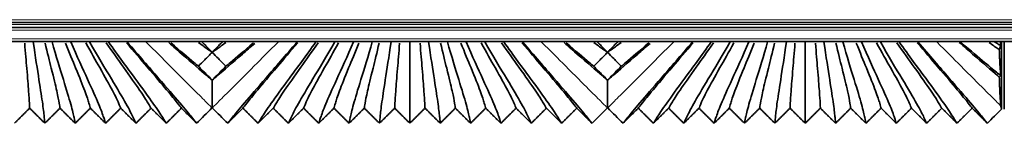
# Model space of a CAD drawing. Header units: millimetres. Extents: x -5 to 4200, y 0 to 2970.
# Tile 50 of 96: x 3084.93 to 3154.66, y 1027.21 to 1034.53. Entities that reach past the tile are written whole.
import ezdxf

# ---------------------------------------------------------------- set-up
doc = ezdxf.new("R2010")
doc.units = ezdxf.units.MM
doc.layers.add('1', color=7, linetype='Continuous', true_color=0xffffff)

msp = doc.modelspace()

# ---------------------------------------------------------------- linework, layer by layer
at = {"layer": '1', "color": 155, "linetype": 'Continuous', "lineweight": 18, "true_color": 0x4c7299}
for p, q in [((3337.189, 1034.184), (2174.564, 1034.184)), ((3337.155, 1034.534), (2178.553, 1034.534)), ((3337.229, 1033.784), (2174.564, 1033.784)), ((3337.288, 1033.184), (2174.564, 1033.184))]:
    msp.add_line(p, q, dxfattribs=at)
at = {"layer": '1', "color": 155, "linetype": 'Continuous', "lineweight": 35, "true_color": 0x4c7299}
for p, q in [((3337.175, 1034.334), (2177.47, 1034.334)), ((3337.209, 1033.984), (2174.564, 1033.984)), ((3337.327, 1032.984), (2174.564, 1032.984)), ((3085.894, 1032.969), (3085.879, 1032.984)), ((3085.909, 1032.984), (3085.894, 1032.969)), ((3087.224, 1032.969), (3087.209, 1032.984)), ((3087.239, 1032.984), (3087.224, 1032.969)), ((3088.554, 1032.969), (3088.539, 1032.984)), ((3088.569, 1032.984), (3088.554, 1032.969)), ((3089.884, 1032.969), (3089.869, 1032.984)), ((3089.899, 1032.984), (3089.884, 1032.969)), ((3091.214, 1032.969), (3091.199, 1032.984)), ((3091.229, 1032.984), (3091.214, 1032.969)), ((3092.544, 1032.969), (3092.529, 1032.984)), ((3092.559, 1032.984), (3092.544, 1032.969)), ((3104.584, 1032.969), (3104.569, 1032.984)), ((3104.599, 1032.984), (3104.584, 1032.969)), ((3105.914, 1032.969), (3105.899, 1032.984)), ((3105.929, 1032.984), (3105.914, 1032.969)), ((3107.244, 1032.969), (3107.229, 1032.984)), ((3107.259, 1032.984), (3107.244, 1032.969)), ((3108.574, 1032.969), (3108.559, 1032.984)), ((3108.589, 1032.984), (3108.574, 1032.969)), ((3109.904, 1032.969), (3109.889, 1032.984)), ((3109.919, 1032.984), (3109.904, 1032.969)), ((3111.234, 1032.969), (3111.219, 1032.984)), ((3111.249, 1032.984), (3111.234, 1032.969)), ((3112.564, 1032.969), (3112.549, 1032.984)), ((3112.579, 1032.984), (3112.564, 1032.969)), ((3113.894, 1032.969), (3113.879, 1032.984)), ((3113.909, 1032.984), (3113.894, 1032.969)), ((3115.224, 1032.969), (3115.209, 1032.984)), ((3115.239, 1032.984), (3115.224, 1032.969)), ((3116.554, 1032.969), (3116.539, 1032.984)), ((3116.569, 1032.984), (3116.554, 1032.969)), ((3117.884, 1032.969), (3117.869, 1032.984)), ((3117.899, 1032.984), (3117.884, 1032.969)), ((3119.214, 1032.969), (3119.199, 1032.984)), ((3119.229, 1032.984), (3119.214, 1032.969)), ((3120.544, 1032.969), (3120.529, 1032.984)), ((3120.559, 1032.984), (3120.544, 1032.969)), ((3132.584, 1032.969), (3132.569, 1032.984)), ((3132.599, 1032.984), (3132.584, 1032.969)), ((3133.914, 1032.969), (3133.899, 1032.984)), ((3133.929, 1032.984), (3133.914, 1032.969)), ((3135.244, 1032.969), (3135.229, 1032.984)), ((3135.259, 1032.984), (3135.244, 1032.969)), ((3136.574, 1032.969), (3136.559, 1032.984)), ((3136.589, 1032.984), (3136.574, 1032.969)), ((3137.904, 1032.969), (3137.889, 1032.984)), ((3137.919, 1032.984), (3137.904, 1032.969)), ((3139.234, 1032.969), (3139.219, 1032.984)), ((3139.249, 1032.984), (3139.234, 1032.969)), ((3140.564, 1032.969), (3140.549, 1032.984)), ((3140.579, 1032.984), (3140.564, 1032.969)), ((3141.894, 1032.969), (3141.879, 1032.984)), ((3141.909, 1032.984), (3141.894, 1032.969)), ((3143.224, 1032.969), (3143.209, 1032.984)), ((3143.239, 1032.984), (3143.224, 1032.969)), ((3144.554, 1032.969), (3144.539, 1032.984)), ((3144.569, 1032.984), (3144.554, 1032.969)), ((3145.884, 1032.969), (3145.869, 1032.984)), ((3145.899, 1032.984), (3145.884, 1032.969)), ((3147.214, 1032.969), (3147.199, 1032.984)), ((3147.229, 1032.984), (3147.214, 1032.969)), ((3148.544, 1032.969), (3148.529, 1032.984)), ((3148.559, 1032.984), (3148.544, 1032.969)), ((3154.464, 1032.984), (3154.464, 1028.209)), ((3154.664, 1028.209), (3154.664, 1032.984))]:
    msp.add_line(p, q, dxfattribs=at)
for points, knots in [([(3085.288, 1032.877), (3085.343, 1032.192), (3085.46, 1030.793), (3085.578, 1029.369), (3085.628, 1028.555), (3085.634, 1028.34), (3085.639, 1028.28)], [0, 0, 0, 0, 0.197767, 0.465178, 0.732589, 1, 1, 1, 1]), ([(3086.736, 1032.879), (3086.898, 1032.2), (3087.248, 1030.805), (3087.599, 1029.376), (3087.753, 1028.556), (3087.775, 1028.341), (3087.789, 1028.28)], [0, 0, 0, 0, 0.197553, 0.465035, 0.732518, 1, 1, 1, 1]), ([(3088.181, 1032.884), (3088.447, 1032.214), (3089.019, 1030.827), (3089.603, 1029.381), (3089.871, 1028.557), (3089.915, 1028.341), (3089.939, 1028.28)], [0, 0, 0, 0, 0.197204, 0.464802, 0.732401, 1, 1, 1, 1]), ([(3089.624, 1032.89), (3089.986, 1032.233), (3090.768, 1030.859), (3091.58, 1029.402), (3091.979, 1028.561), (3092.056, 1028.342), (3092.089, 1028.28)], [0, 0, 0, 0, 0.196599, 0.464399, 0.7322, 1, 1, 1, 1]), ([(3091.062, 1032.898), (3091.513, 1032.256), (3092.489, 1030.897), (3093.528, 1029.427), (3094.076, 1028.565), (3094.196, 1028.342), (3094.239, 1028.28)], [0, 0, 0, 0, 0.195872, 0.463915, 0.731957, 1, 1, 1, 1]), ([(3092.496, 1032.906), (3093.028, 1032.282), (3094.184, 1030.939), (3095.449, 1029.455), (3096.164, 1028.571), (3096.335, 1028.343), (3096.389, 1028.28)], [0, 0, 0, 0, 0.195023, 0.463348, 0.731674, 1, 1, 1, 1]), ([(3098.564, 1030.262), (3098.449, 1030.358), (3097.903, 1030.819), (3096.905, 1031.681), (3095.819, 1032.627), (3095.491, 1032.912)], [0, 0, 0, 0, 0.175106, 0.765332, 1, 1, 1, 1]), ([(3095.643, 1032.893), (3096.314, 1032.318), (3097.003, 1031.73), (3097.492, 1031.324), (3097.59, 1031.243)], [0, 0, 0, 0, 0.780677, 1, 1, 1, 1]), ([(3097.602, 1032.914), (3097.829, 1032.75), (3098.174, 1032.503), (3098.458, 1032.305), (3098.564, 1032.232)], [0, 0, 0, 0, 0.594544, 1, 1, 1, 1]), ([(3097.823, 1032.984), (3097.835, 1032.972), (3097.846, 1032.96), (3097.947, 1032.858), (3098.036, 1032.768), (3098.271, 1032.53), (3098.417, 1032.382), (3098.564, 1032.234)], [0, 0, 0, 0, 0.047974, 0.047974, 0.407961, 0.407961, 1, 1, 1, 1]), ([(3098.564, 1032.234), (3098.651, 1032.322), (3098.738, 1032.411), (3098.915, 1032.589), (3099.004, 1032.679), (3099.163, 1032.841), (3099.234, 1032.912), (3099.304, 1032.984)], [0, 0, 0, 0, 0.354189, 0.354189, 0.714183, 0.714183, 1, 1, 1, 1]), ([(3099.525, 1032.914), (3099.298, 1032.75), (3098.953, 1032.503), (3098.669, 1032.305), (3098.564, 1032.232)], [0, 0, 0, 0, 0.594544, 1, 1, 1, 1]), ([(3101.577, 1032.86), (3101.271, 1032.594), (3100.208, 1031.669), (3099.224, 1030.819), (3098.678, 1030.358), (3098.564, 1030.262)], [0, 0, 0, 0, 0.223567, 0.822354, 1, 1, 1, 1]), ([(3101.484, 1032.893), (3100.813, 1032.318), (3100.124, 1031.73), (3099.636, 1031.324), (3099.537, 1031.243)], [0, 0, 0, 0, 0.780677, 1, 1, 1, 1]), ([(3104.631, 1032.906), (3104.099, 1032.282), (3102.943, 1030.939), (3101.678, 1029.455), (3100.963, 1028.571), (3100.792, 1028.343), (3100.739, 1028.28)], [0, 0, 0, 0, 0.195023, 0.463348, 0.731674, 1, 1, 1, 1]), ([(3106.065, 1032.898), (3105.614, 1032.256), (3104.638, 1030.897), (3103.599, 1029.427), (3103.051, 1028.565), (3102.931, 1028.342), (3102.889, 1028.28)], [0, 0, 0, 0, 0.195872, 0.463915, 0.731957, 1, 1, 1, 1]), ([(3107.504, 1032.89), (3107.141, 1032.233), (3106.359, 1030.859), (3105.547, 1029.402), (3105.148, 1028.561), (3105.072, 1028.342), (3105.039, 1028.28)], [0, 0, 0, 0, 0.196599, 0.464399, 0.7322, 1, 1, 1, 1]), ([(3108.946, 1032.884), (3108.68, 1032.214), (3108.108, 1030.827), (3107.524, 1029.381), (3107.256, 1028.557), (3107.212, 1028.341), (3107.189, 1028.28)], [0, 0, 0, 0, 0.197204, 0.464802, 0.732401, 1, 1, 1, 1]), ([(3110.391, 1032.879), (3110.229, 1032.2), (3109.879, 1030.805), (3109.528, 1029.376), (3109.374, 1028.556), (3109.352, 1028.341), (3109.339, 1028.28)], [0, 0, 0, 0, 0.197553, 0.465035, 0.732518, 1, 1, 1, 1]), ([(3111.839, 1032.877), (3111.785, 1032.192), (3111.667, 1030.793), (3111.549, 1029.369), (3111.5, 1028.555), (3111.493, 1028.34), (3111.489, 1028.28)], [0, 0, 0, 0, 0.197767, 0.465178, 0.732589, 1, 1, 1, 1]), ([(3113.288, 1032.877), (3113.343, 1032.192), (3113.46, 1030.793), (3113.578, 1029.369), (3113.628, 1028.555), (3113.634, 1028.34), (3113.639, 1028.28)], [0, 0, 0, 0, 0.197767, 0.465178, 0.732589, 1, 1, 1, 1]), ([(3114.736, 1032.879), (3114.898, 1032.2), (3115.248, 1030.805), (3115.599, 1029.376), (3115.753, 1028.556), (3115.775, 1028.341), (3115.789, 1028.28)], [0, 0, 0, 0, 0.197553, 0.465035, 0.732518, 1, 1, 1, 1]), ([(3116.181, 1032.884), (3116.447, 1032.214), (3117.019, 1030.827), (3117.603, 1029.381), (3117.871, 1028.557), (3117.915, 1028.341), (3117.939, 1028.28)], [0, 0, 0, 0, 0.197204, 0.464802, 0.732401, 1, 1, 1, 1]), ([(3117.624, 1032.89), (3117.986, 1032.233), (3118.768, 1030.859), (3119.58, 1029.402), (3119.979, 1028.561), (3120.056, 1028.342), (3120.089, 1028.28)], [0, 0, 0, 0, 0.196599, 0.464399, 0.7322, 1, 1, 1, 1]), ([(3119.062, 1032.898), (3119.513, 1032.256), (3120.489, 1030.897), (3121.528, 1029.427), (3122.076, 1028.565), (3122.196, 1028.342), (3122.239, 1028.28)], [0, 0, 0, 0, 0.195872, 0.463915, 0.731957, 1, 1, 1, 1]), ([(3120.496, 1032.906), (3121.028, 1032.282), (3122.184, 1030.939), (3123.449, 1029.455), (3124.164, 1028.571), (3124.335, 1028.343), (3124.389, 1028.28)], [0, 0, 0, 0, 0.195023, 0.463348, 0.731674, 1, 1, 1, 1]), ([(3126.564, 1030.262), (3126.449, 1030.358), (3125.903, 1030.819), (3124.905, 1031.681), (3123.819, 1032.627), (3123.491, 1032.912)], [0, 0, 0, 0, 0.175106, 0.765332, 1, 1, 1, 1]), ([(3123.643, 1032.893), (3124.314, 1032.318), (3125.003, 1031.73), (3125.492, 1031.324), (3125.59, 1031.243)], [0, 0, 0, 0, 0.780677, 1, 1, 1, 1]), ([(3125.602, 1032.914), (3125.829, 1032.75), (3126.174, 1032.503), (3126.458, 1032.305), (3126.564, 1032.232)], [0, 0, 0, 0, 0.594544, 1, 1, 1, 1]), ([(3125.823, 1032.984), (3125.835, 1032.972), (3125.846, 1032.96), (3125.947, 1032.858), (3126.036, 1032.768), (3126.271, 1032.53), (3126.417, 1032.382), (3126.564, 1032.234)], [0, 0, 0, 0, 0.047974, 0.047974, 0.407961, 0.407961, 1, 1, 1, 1]), ([(3126.564, 1032.234), (3126.651, 1032.322), (3126.738, 1032.411), (3126.915, 1032.589), (3127.004, 1032.679), (3127.163, 1032.841), (3127.234, 1032.912), (3127.304, 1032.984)], [0, 0, 0, 0, 0.354189, 0.354189, 0.714183, 0.714183, 1, 1, 1, 1]), ([(3127.525, 1032.914), (3127.298, 1032.75), (3126.953, 1032.503), (3126.669, 1032.305), (3126.564, 1032.232)], [0, 0, 0, 0, 0.594544, 1, 1, 1, 1]), ([(3129.577, 1032.86), (3129.271, 1032.594), (3128.208, 1031.669), (3127.224, 1030.819), (3126.678, 1030.358), (3126.564, 1030.262)], [0, 0, 0, 0, 0.223567, 0.822354, 1, 1, 1, 1]), ([(3129.484, 1032.893), (3128.813, 1032.318), (3128.124, 1031.73), (3127.636, 1031.324), (3127.537, 1031.243)], [0, 0, 0, 0, 0.780677, 1, 1, 1, 1]), ([(3132.631, 1032.906), (3132.099, 1032.282), (3130.943, 1030.939), (3129.678, 1029.455), (3128.963, 1028.571), (3128.792, 1028.343), (3128.739, 1028.28)], [0, 0, 0, 0, 0.195023, 0.463348, 0.731674, 1, 1, 1, 1]), ([(3134.065, 1032.898), (3133.614, 1032.256), (3132.638, 1030.897), (3131.599, 1029.427), (3131.051, 1028.565), (3130.931, 1028.342), (3130.889, 1028.28)], [0, 0, 0, 0, 0.195872, 0.463915, 0.731957, 1, 1, 1, 1]), ([(3135.504, 1032.89), (3135.141, 1032.233), (3134.359, 1030.859), (3133.547, 1029.402), (3133.148, 1028.561), (3133.072, 1028.342), (3133.039, 1028.28)], [0, 0, 0, 0, 0.196599, 0.464399, 0.7322, 1, 1, 1, 1]), ([(3136.946, 1032.884), (3136.68, 1032.214), (3136.108, 1030.827), (3135.524, 1029.381), (3135.256, 1028.557), (3135.212, 1028.341), (3135.189, 1028.28)], [0, 0, 0, 0, 0.197204, 0.464802, 0.732401, 1, 1, 1, 1]), ([(3138.391, 1032.879), (3138.229, 1032.2), (3137.879, 1030.805), (3137.528, 1029.376), (3137.374, 1028.556), (3137.352, 1028.341), (3137.339, 1028.28)], [0, 0, 0, 0, 0.197553, 0.465035, 0.732518, 1, 1, 1, 1]), ([(3139.839, 1032.877), (3139.785, 1032.192), (3139.667, 1030.793), (3139.549, 1029.369), (3139.5, 1028.555), (3139.493, 1028.34), (3139.489, 1028.28)], [0, 0, 0, 0, 0.197767, 0.465178, 0.732589, 1, 1, 1, 1]), ([(3141.288, 1032.877), (3141.343, 1032.192), (3141.46, 1030.793), (3141.578, 1029.369), (3141.628, 1028.555), (3141.634, 1028.34), (3141.639, 1028.28)], [0, 0, 0, 0, 0.197767, 0.465178, 0.732589, 1, 1, 1, 1]), ([(3142.736, 1032.879), (3142.898, 1032.2), (3143.248, 1030.805), (3143.599, 1029.376), (3143.753, 1028.556), (3143.775, 1028.341), (3143.789, 1028.28)], [0, 0, 0, 0, 0.197553, 0.465035, 0.732518, 1, 1, 1, 1]), ([(3144.181, 1032.884), (3144.447, 1032.214), (3145.019, 1030.827), (3145.603, 1029.381), (3145.871, 1028.557), (3145.915, 1028.341), (3145.939, 1028.28)], [0, 0, 0, 0, 0.197204, 0.464802, 0.732401, 1, 1, 1, 1]), ([(3145.624, 1032.89), (3145.986, 1032.233), (3146.768, 1030.859), (3147.58, 1029.402), (3147.979, 1028.561), (3148.056, 1028.342), (3148.089, 1028.28)], [0, 0, 0, 0, 0.196599, 0.464399, 0.7322, 1, 1, 1, 1]), ([(3147.062, 1032.898), (3147.513, 1032.256), (3148.489, 1030.897), (3149.528, 1029.427), (3150.076, 1028.565), (3150.196, 1028.342), (3150.239, 1028.28)], [0, 0, 0, 0, 0.195872, 0.463915, 0.731957, 1, 1, 1, 1]), ([(3148.496, 1032.906), (3149.028, 1032.282), (3150.184, 1030.939), (3151.449, 1029.455), (3152.164, 1028.571), (3152.335, 1028.343), (3152.389, 1028.28)], [0, 0, 0, 0, 0.195023, 0.463348, 0.731674, 1, 1, 1, 1]), ([(3154.308, 1030.477), (3154.269, 1030.511), (3153.781, 1030.924), (3152.901, 1031.685), (3151.807, 1032.637), (3151.472, 1032.928)], [0, 0, 0, 0, 0.05997, 0.729041, 1, 1, 1, 1]), ([(3151.542, 1032.979), (3151.57, 1032.956), (3152.282, 1032.344), (3153.393, 1031.398), (3154.122, 1030.808), (3154.36, 1030.622), (3154.421, 1030.575)], [0, 0, 0, 0, 0.015888, 0.413171, 0.810453, 1, 1, 1, 1]), ([(3153.598, 1032.917), (3153.827, 1032.751), (3154.068, 1032.579), (3154.279, 1032.43), (3154.308, 1032.41)], [0, 0, 0, 0, 0.856394, 1, 1, 1, 1]), ([(3153.963, 1032.976), (3154.051, 1032.92), (3154.235, 1032.806), (3154.362, 1032.732), (3154.421, 1032.698)], [0, 0, 0, 0, 0.416287, 1, 1, 1, 1]), ([(3154.391, 1032.94), (3154.391, 1032.937), (3154.392, 1032.934), (3154.402, 1032.837), (3154.411, 1032.76), (3154.421, 1032.698)], [0, 0, 0, 0, 0.028065, 0.028065, 1, 1, 1, 1]), ([(3098.564, 1032.225), (3098.476, 1032.137), (3098.388, 1032.048), (3098.212, 1031.87), (3098.123, 1031.78), (3097.886, 1031.541), (3097.738, 1031.392), (3097.59, 1031.243)], [0, 0, 0, 0, 0.269932, 0.269932, 0.544279, 0.544279, 1, 1, 1, 1]), ([(3099.537, 1031.243), (3099.448, 1031.333), (3099.359, 1031.423), (3099.181, 1031.602), (3099.092, 1031.692), (3098.857, 1031.93), (3098.71, 1032.077), (3098.564, 1032.225)], [0, 0, 0, 0, 0.274348, 0.274348, 0.548695, 0.548695, 1, 1, 1, 1]), ([(3126.564, 1032.225), (3126.476, 1032.137), (3126.388, 1032.048), (3126.212, 1031.87), (3126.123, 1031.78), (3125.886, 1031.541), (3125.738, 1031.392), (3125.59, 1031.243)], [0, 0, 0, 0, 0.269932, 0.269932, 0.544279, 0.544279, 1, 1, 1, 1]), ([(3127.537, 1031.243), (3127.448, 1031.333), (3127.359, 1031.423), (3127.181, 1031.602), (3127.092, 1031.692), (3126.857, 1031.93), (3126.71, 1032.077), (3126.564, 1032.225)], [0, 0, 0, 0, 0.274348, 0.274348, 0.548695, 0.548695, 1, 1, 1, 1]), ([(3154.421, 1032.698), (3154.411, 1032.689), (3154.402, 1032.676), (3154.383, 1032.643), (3154.374, 1032.623), (3154.346, 1032.552), (3154.327, 1032.49), (3154.308, 1032.41)], [0, 0, 0, 0, 0.25, 0.25, 0.5, 0.5, 1, 1, 1, 1]), ([(3154.308, 1032.41), (3154.311, 1032.348), (3154.313, 1032.288), (3154.317, 1032.171), (3154.319, 1032.114), (3154.326, 1031.948), (3154.331, 1031.844), (3154.34, 1031.647), (3154.345, 1031.555), (3154.354, 1031.382), (3154.359, 1031.302), (3154.366, 1031.189), (3154.368, 1031.153), (3154.373, 1031.084), (3154.375, 1031.05), (3154.382, 1030.954), (3154.387, 1030.896), (3154.402, 1030.734), (3154.411, 1030.646), (3154.421, 1030.575)], [0, 0, 0, 0, 0.0625, 0.0625, 0.125, 0.125, 0.25, 0.25, 0.375, 0.375, 0.5, 0.5, 0.5625, 0.5625, 0.625, 0.625, 0.75, 0.75, 1, 1, 1, 1]), ([(3097.59, 1031.243), (3097.679, 1031.153), (3097.768, 1031.064), (3097.946, 1030.884), (3098.035, 1030.794), (3098.271, 1030.557), (3098.417, 1030.41), (3098.564, 1030.263)], [0, 0, 0, 0, 0.274632, 0.274632, 0.549265, 0.549265, 1, 1, 1, 1]), ([(3098.564, 1030.263), (3098.653, 1030.353), (3098.742, 1030.442), (3098.92, 1030.621), (3099.009, 1030.711), (3099.245, 1030.948), (3099.391, 1031.096), (3099.537, 1031.243)], [0, 0, 0, 0, 0.274196, 0.274196, 0.548829, 0.548829, 1, 1, 1, 1]), ([(3125.59, 1031.243), (3125.679, 1031.153), (3125.768, 1031.064), (3125.946, 1030.884), (3126.035, 1030.794), (3126.271, 1030.557), (3126.417, 1030.41), (3126.564, 1030.263)], [0, 0, 0, 0, 0.274632, 0.274632, 0.549265, 0.549265, 1, 1, 1, 1]), ([(3126.564, 1030.263), (3126.653, 1030.353), (3126.742, 1030.442), (3126.92, 1030.621), (3127.009, 1030.711), (3127.245, 1030.948), (3127.391, 1031.096), (3127.537, 1031.243)], [0, 0, 0, 0, 0.274196, 0.274196, 0.548829, 0.548829, 1, 1, 1, 1]), ([(3098.564, 1030.262), (3098.564, 1029.967), (3098.564, 1029.712), (3098.564, 1029.268), (3098.564, 1029.081), (3098.564, 1028.768), (3098.564, 1028.641), (3098.564, 1028.515), (3098.564, 1028.491), (3098.564, 1028.447), (3098.564, 1028.385), (3098.564, 1028.336), (3098.564, 1028.309)], [0, 0, 0, 0, 0.25, 0.25, 0.5, 0.5, 0.75, 0.75, 0.8125, 0.8125, 0.875, 1, 1, 1, 1]), ([(3126.564, 1030.262), (3126.564, 1029.967), (3126.564, 1029.712), (3126.564, 1029.268), (3126.564, 1029.081), (3126.564, 1028.768), (3126.564, 1028.641), (3126.564, 1028.515), (3126.564, 1028.491), (3126.564, 1028.447), (3126.564, 1028.385), (3126.564, 1028.336), (3126.564, 1028.309)], [0, 0, 0, 0, 0.25, 0.25, 0.5, 0.5, 0.75, 0.75, 0.8125, 0.8125, 0.875, 1, 1, 1, 1]), ([(3154.421, 1030.575), (3154.412, 1030.574), (3154.402, 1030.572), (3154.383, 1030.563), (3154.374, 1030.557), (3154.346, 1030.533), (3154.327, 1030.509), (3154.308, 1030.477)], [0, 0, 0, 0, 0.25, 0.25, 0.5, 0.5, 1, 1, 1, 1]), ([(3154.425, 1028.422), (3154.415, 1028.501), (3154.405, 1028.6), (3154.385, 1028.841), (3154.375, 1028.984), (3154.356, 1029.319), (3154.346, 1029.512), (3154.332, 1029.842), (3154.327, 1029.96), (3154.321, 1030.115), (3154.32, 1030.147), (3154.318, 1030.211), (3154.314, 1030.308), (3154.311, 1030.409), (3154.308, 1030.477)], [0, 0, 0, 0, 0.25, 0.25, 0.5, 0.5, 0.75, 0.75, 0.875, 0.875, 0.90625, 0.90625, 0.9375, 1, 1, 1, 1])]:
    msp.add_open_spline(points, degree=3, knots=knots, dxfattribs=at)
for points, degree in [([(3085.894, 1032.969), (3086.045, 1031.91), (3086.328, 1030.116), (3086.588, 1028.425), (3086.691, 1027.518), (3086.704, 1027.274), (3086.714, 1027.209)], 3), ([(3087.224, 1032.969), (3087.523, 1031.921), (3088.08, 1030.136), (3088.598, 1028.428), (3088.812, 1027.518), (3088.845, 1027.275), (3088.864, 1027.209)], 3), ([(3088.554, 1032.969), (3088.995, 1031.938), (3089.813, 1030.166), (3090.587, 1028.447), (3090.925, 1027.522), (3090.985, 1027.275), (3091.014, 1027.209)], 3), ([(3089.884, 1032.969), (3090.459, 1031.96), (3091.522, 1030.205), (3092.547, 1028.471), (3093.027, 1027.527), (3093.125, 1027.276), (3093.164, 1027.209)], 3), ([(3091.214, 1032.969), (3091.915, 1031.986), (3093.204, 1030.249), (3094.48, 1028.499), (3095.119, 1027.533), (3095.265, 1027.276), (3095.314, 1027.209)], 3), ([(3092.544, 1032.969), (3093.361, 1032.014), (3094.86, 1030.297), (3096.386, 1028.53), (3097.202, 1027.54), (3097.405, 1027.277), (3097.464, 1027.209)], 3), ([(3099.664, 1027.209), (3099.722, 1027.277), (3099.925, 1027.54), (3100.741, 1028.53), (3102.268, 1030.297), (3103.766, 1032.014), (3104.584, 1032.969)], 3), ([(3105.914, 1032.969), (3105.212, 1031.986), (3103.923, 1030.249), (3102.647, 1028.499), (3102.008, 1027.533), (3101.862, 1027.276), (3101.814, 1027.209)], 3), ([(3107.244, 1032.969), (3106.668, 1031.96), (3105.605, 1030.205), (3104.58, 1028.471), (3104.1, 1027.527), (3104.002, 1027.276), (3103.964, 1027.209)], 3), ([(3108.574, 1032.969), (3108.132, 1031.938), (3107.314, 1030.166), (3106.54, 1028.447), (3106.202, 1027.522), (3106.142, 1027.275), (3106.114, 1027.209)], 3), ([(3109.904, 1032.969), (3109.604, 1031.921), (3109.047, 1030.136), (3108.529, 1028.428), (3108.315, 1027.518), (3108.282, 1027.275), (3108.264, 1027.209)], 3), ([(3111.234, 1032.969), (3111.082, 1031.91), (3110.799, 1030.116), (3110.539, 1028.425), (3110.437, 1027.518), (3110.423, 1027.274), (3110.414, 1027.209)], 3), ([(3112.564, 1032.969), (3112.564, 1031.908), (3112.564, 1030.161), (3112.564, 1028.474), (3112.564, 1027.533), (3112.564, 1027.276), (3112.564, 1027.209)], 3), ([(3113.894, 1032.969), (3114.045, 1031.91), (3114.328, 1030.116), (3114.588, 1028.425), (3114.691, 1027.518), (3114.704, 1027.274), (3114.714, 1027.209)], 3), ([(3115.224, 1032.969), (3115.523, 1031.921), (3116.08, 1030.136), (3116.598, 1028.428), (3116.812, 1027.518), (3116.845, 1027.275), (3116.864, 1027.209)], 3), ([(3116.554, 1032.969), (3116.995, 1031.938), (3117.813, 1030.166), (3118.587, 1028.447), (3118.925, 1027.522), (3118.985, 1027.275), (3119.014, 1027.209)], 3), ([(3117.884, 1032.969), (3118.459, 1031.96), (3119.522, 1030.205), (3120.547, 1028.471), (3121.027, 1027.527), (3121.125, 1027.276), (3121.164, 1027.209)], 3), ([(3119.214, 1032.969), (3119.915, 1031.986), (3121.204, 1030.249), (3122.48, 1028.499), (3123.119, 1027.533), (3123.265, 1027.276), (3123.314, 1027.209)], 3), ([(3120.544, 1032.969), (3121.361, 1032.014), (3122.86, 1030.297), (3124.386, 1028.53), (3125.202, 1027.54), (3125.405, 1027.277), (3125.464, 1027.209)], 3), ([(3127.664, 1027.209), (3127.722, 1027.277), (3127.925, 1027.54), (3128.741, 1028.53), (3130.268, 1030.297), (3131.766, 1032.014), (3132.584, 1032.969)], 3), ([(3133.914, 1032.969), (3133.212, 1031.986), (3131.923, 1030.249), (3130.647, 1028.499), (3130.008, 1027.533), (3129.862, 1027.276), (3129.814, 1027.209)], 3), ([(3135.244, 1032.969), (3134.668, 1031.96), (3133.605, 1030.205), (3132.58, 1028.471), (3132.1, 1027.527), (3132.002, 1027.276), (3131.964, 1027.209)], 3), ([(3136.574, 1032.969), (3136.132, 1031.938), (3135.314, 1030.166), (3134.54, 1028.447), (3134.202, 1027.522), (3134.142, 1027.275), (3134.114, 1027.209)], 3), ([(3137.904, 1032.969), (3137.604, 1031.921), (3137.047, 1030.136), (3136.529, 1028.428), (3136.315, 1027.518), (3136.282, 1027.275), (3136.264, 1027.209)], 3), ([(3139.234, 1032.969), (3139.082, 1031.91), (3138.799, 1030.116), (3138.539, 1028.425), (3138.437, 1027.518), (3138.423, 1027.274), (3138.414, 1027.209)], 3), ([(3140.564, 1032.969), (3140.564, 1031.908), (3140.564, 1030.161), (3140.564, 1028.474), (3140.564, 1027.533), (3140.564, 1027.276), (3140.564, 1027.209)], 3), ([(3141.894, 1032.969), (3142.045, 1031.91), (3142.328, 1030.116), (3142.588, 1028.425), (3142.691, 1027.518), (3142.704, 1027.274), (3142.714, 1027.209)], 3), ([(3143.224, 1032.969), (3143.523, 1031.921), (3144.08, 1030.136), (3144.598, 1028.428), (3144.812, 1027.518), (3144.845, 1027.275), (3144.864, 1027.209)], 3), ([(3144.554, 1032.969), (3144.995, 1031.938), (3145.813, 1030.166), (3146.587, 1028.447), (3146.925, 1027.522), (3146.985, 1027.275), (3147.014, 1027.209)], 3), ([(3145.884, 1032.969), (3146.459, 1031.96), (3147.522, 1030.205), (3148.547, 1028.471), (3149.027, 1027.527), (3149.125, 1027.276), (3149.164, 1027.209)], 3), ([(3147.214, 1032.969), (3147.915, 1031.986), (3149.204, 1030.249), (3150.48, 1028.499), (3151.119, 1027.533), (3151.265, 1027.276), (3151.314, 1027.209)], 3), ([(3148.544, 1032.969), (3149.361, 1032.014), (3150.86, 1030.297), (3152.386, 1028.53), (3153.202, 1027.54), (3153.405, 1027.277), (3153.464, 1027.209)], 3), ([(3098.564, 1032.234), (3098.564, 1032.233), (3098.564, 1032.233), (3098.564, 1032.232)], 3), ([(3098.564, 1032.232), (3098.564, 1032.23), (3098.564, 1032.228), (3098.564, 1032.225)], 3), ([(3126.564, 1032.234), (3126.564, 1032.233), (3126.564, 1032.233), (3126.564, 1032.232)], 3), ([(3126.564, 1032.232), (3126.564, 1032.23), (3126.564, 1032.228), (3126.564, 1032.225)], 3), ([(3098.564, 1030.263), (3098.564, 1030.263), (3098.564, 1030.263), (3098.564, 1030.262)], 3), ([(3126.564, 1030.263), (3126.564, 1030.263), (3126.564, 1030.263), (3126.564, 1030.262)], 3), ([(3085.639, 1028.28), (3085.101, 1027.744), (3084.564, 1027.209)], 2), ([(3086.714, 1027.209), (3086.176, 1027.744), (3085.639, 1028.28)], 2), ([(3087.789, 1028.28), (3087.251, 1027.744), (3086.714, 1027.209)], 2), ([(3088.864, 1027.209), (3088.326, 1027.744), (3087.789, 1028.28)], 2), ([(3089.939, 1028.28), (3089.401, 1027.744), (3088.864, 1027.209)], 2), ([(3091.014, 1027.209), (3090.476, 1027.744), (3089.939, 1028.28)], 2), ([(3092.089, 1028.28), (3091.551, 1027.744), (3091.014, 1027.209)], 2), ([(3093.164, 1027.209), (3092.626, 1027.744), (3092.089, 1028.28)], 2), ([(3094.239, 1028.28), (3093.701, 1027.744), (3093.164, 1027.209)], 2), ([(3095.314, 1027.209), (3094.776, 1027.744), (3094.239, 1028.28)], 2), ([(3096.389, 1028.28), (3095.851, 1027.744), (3095.314, 1027.209)], 2), ([(3097.464, 1027.209), (3096.926, 1027.744), (3096.389, 1028.28)], 2), ([(3097.464, 1027.209), (3097.826, 1027.571), (3098.189, 1027.934), (3098.551, 1028.296)], 3), ([(3098.551, 1028.296), (3098.555, 1028.3), (3098.559, 1028.305), (3098.564, 1028.309)], 3), ([(3098.564, 1028.309), (3098.568, 1028.305), (3098.572, 1028.3), (3098.576, 1028.296)], 3), ([(3098.576, 1028.296), (3098.939, 1027.934), (3099.301, 1027.571), (3099.664, 1027.209)], 3), ([(3100.739, 1028.28), (3100.201, 1027.744), (3099.664, 1027.209)], 2), ([(3101.814, 1027.209), (3101.276, 1027.744), (3100.739, 1028.28)], 2), ([(3102.889, 1028.28), (3102.351, 1027.744), (3101.814, 1027.209)], 2), ([(3103.964, 1027.209), (3103.426, 1027.744), (3102.889, 1028.28)], 2), ([(3105.039, 1028.28), (3104.501, 1027.744), (3103.964, 1027.209)], 2), ([(3106.114, 1027.209), (3105.576, 1027.744), (3105.039, 1028.28)], 2), ([(3107.189, 1028.28), (3106.651, 1027.744), (3106.114, 1027.209)], 2), ([(3108.264, 1027.209), (3107.726, 1027.744), (3107.189, 1028.28)], 2), ([(3109.339, 1028.28), (3108.801, 1027.744), (3108.264, 1027.209)], 2), ([(3110.414, 1027.209), (3109.876, 1027.744), (3109.339, 1028.28)], 2), ([(3111.489, 1028.28), (3110.951, 1027.744), (3110.414, 1027.209)], 2), ([(3112.564, 1027.209), (3112.026, 1027.744), (3111.489, 1028.28)], 2), ([(3113.639, 1028.28), (3113.101, 1027.744), (3112.564, 1027.209)], 2), ([(3114.714, 1027.209), (3114.176, 1027.744), (3113.639, 1028.28)], 2), ([(3115.789, 1028.28), (3115.251, 1027.744), (3114.714, 1027.209)], 2), ([(3116.864, 1027.209), (3116.326, 1027.744), (3115.789, 1028.28)], 2), ([(3117.939, 1028.28), (3117.401, 1027.744), (3116.864, 1027.209)], 2), ([(3119.014, 1027.209), (3118.476, 1027.744), (3117.939, 1028.28)], 2), ([(3120.089, 1028.28), (3119.551, 1027.744), (3119.014, 1027.209)], 2), ([(3121.164, 1027.209), (3120.626, 1027.744), (3120.089, 1028.28)], 2), ([(3122.239, 1028.28), (3121.701, 1027.744), (3121.164, 1027.209)], 2), ([(3123.314, 1027.209), (3122.776, 1027.744), (3122.239, 1028.28)], 2), ([(3124.389, 1028.28), (3123.851, 1027.744), (3123.314, 1027.209)], 2), ([(3125.464, 1027.209), (3124.926, 1027.744), (3124.389, 1028.28)], 2), ([(3125.464, 1027.209), (3125.826, 1027.571), (3126.189, 1027.934), (3126.551, 1028.296)], 3), ([(3126.551, 1028.296), (3126.555, 1028.3), (3126.559, 1028.305), (3126.564, 1028.309)], 3), ([(3126.564, 1028.309), (3126.568, 1028.305), (3126.572, 1028.3), (3126.576, 1028.296)], 3), ([(3126.576, 1028.296), (3126.939, 1027.934), (3127.301, 1027.571), (3127.664, 1027.209)], 3), ([(3128.739, 1028.28), (3128.201, 1027.744), (3127.664, 1027.209)], 2), ([(3129.814, 1027.209), (3129.276, 1027.744), (3128.739, 1028.28)], 2), ([(3130.889, 1028.28), (3130.351, 1027.744), (3129.814, 1027.209)], 2), ([(3131.964, 1027.209), (3131.426, 1027.744), (3130.889, 1028.28)], 2), ([(3133.039, 1028.28), (3132.501, 1027.744), (3131.964, 1027.209)], 2), ([(3134.114, 1027.209), (3133.576, 1027.744), (3133.039, 1028.28)], 2), ([(3135.189, 1028.28), (3134.651, 1027.744), (3134.114, 1027.209)], 2), ([(3136.264, 1027.209), (3135.726, 1027.744), (3135.189, 1028.28)], 2), ([(3137.339, 1028.28), (3136.801, 1027.744), (3136.264, 1027.209)], 2), ([(3138.414, 1027.209), (3137.876, 1027.744), (3137.339, 1028.28)], 2), ([(3139.489, 1028.28), (3138.951, 1027.744), (3138.414, 1027.209)], 2), ([(3140.564, 1027.209), (3140.026, 1027.744), (3139.489, 1028.28)], 2), ([(3141.639, 1028.28), (3141.101, 1027.744), (3140.564, 1027.209)], 2), ([(3142.714, 1027.209), (3142.176, 1027.744), (3141.639, 1028.28)], 2), ([(3143.789, 1028.28), (3143.251, 1027.744), (3142.714, 1027.209)], 2), ([(3144.864, 1027.209), (3144.326, 1027.744), (3143.789, 1028.28)], 2), ([(3145.939, 1028.28), (3145.401, 1027.744), (3144.864, 1027.209)], 2), ([(3147.014, 1027.209), (3146.476, 1027.744), (3145.939, 1028.28)], 2), ([(3148.089, 1028.28), (3147.551, 1027.744), (3147.014, 1027.209)], 2), ([(3149.164, 1027.209), (3148.626, 1027.744), (3148.089, 1028.28)], 2), ([(3150.239, 1028.28), (3149.701, 1027.744), (3149.164, 1027.209)], 2), ([(3151.314, 1027.209), (3150.776, 1027.744), (3150.239, 1028.28)], 2), ([(3152.389, 1028.28), (3151.851, 1027.744), (3151.314, 1027.209)], 2), ([(3153.464, 1027.209), (3152.926, 1027.744), (3152.389, 1028.28)], 2), ([(3153.464, 1027.209), (3153.797, 1027.542), (3154.13, 1027.875), (3154.464, 1028.209)], 3), ([(3154.464, 1028.209), (3154.451, 1028.255), (3154.438, 1028.324), (3154.425, 1028.422)], 3)]:
    msp.add_open_spline(points, degree=degree, dxfattribs=at)
at = {"layer": '1', "color": 155, "linetype": 'Continuous', "lineweight": 18, "true_color": 0x4c7299}
for points, knots in [([(3098.551, 1028.296), (3098.487, 1028.36), (3098.255, 1028.592), (3097.352, 1029.495), (3095.85, 1030.997), (3094.514, 1032.333), (3093.898, 1032.95)], [0, 0, 0, 0, 0.267742, 0.535484, 0.803226, 1, 1, 1, 1]), ([(3098.576, 1028.296), (3098.64, 1028.36), (3098.872, 1028.592), (3099.775, 1029.495), (3101.277, 1030.997), (3102.613, 1032.333), (3103.23, 1032.95)], [0, 0, 0, 0, 0.267742, 0.535484, 0.803226, 1, 1, 1, 1]), ([(3126.551, 1028.296), (3126.487, 1028.36), (3126.255, 1028.592), (3125.352, 1029.495), (3123.85, 1030.997), (3122.514, 1032.333), (3121.898, 1032.95)], [0, 0, 0, 0, 0.267742, 0.535484, 0.803226, 1, 1, 1, 1]), ([(3126.576, 1028.296), (3126.64, 1028.36), (3126.872, 1028.592), (3127.775, 1029.495), (3129.277, 1030.997), (3130.613, 1032.333), (3131.23, 1032.95)], [0, 0, 0, 0, 0.267742, 0.535484, 0.803226, 1, 1, 1, 1]), ([(3154.425, 1028.422), (3154.36, 1028.487), (3154.116, 1028.731), (3153.352, 1029.495), (3151.85, 1030.997), (3150.514, 1032.333), (3149.898, 1032.95)], [0, 0, 0, 0, 0.164503, 0.469992, 0.775482, 1, 1, 1, 1])]:
    msp.add_open_spline(points, degree=3, knots=knots, dxfattribs=at)

doc.saveas('drawing.dxf')
